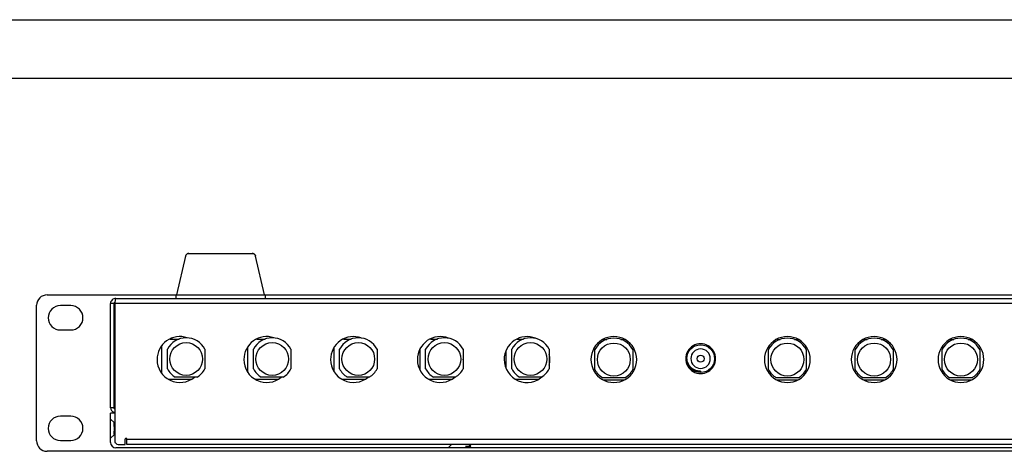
# Model space of a CAD drawing. Header units: inches. Extents: x 0 to 17, y 0 to 11.
# Tile 7 of 17: x 3.6 to 8.7, y 8.8 to 11. Entities that reach past the tile are written whole.
import ezdxf

# ---------------------------------------------------------------- set-up
doc = ezdxf.new("R2010")
doc.units = ezdxf.units.IN
doc.header["$LTSCALE"] = 0.935
doc.header["$MEASUREMENT"] = 0
doc.layers.get('0').update_dxf_attribs({"linetype": 'CONTINUOUS'})

msp = doc.modelspace()

# ---------------------------------------------------------------- linework, layer by layer
at = {"color": 7, "linetype": 'Continuous'}
for p, q in [((0, 11), (17, 11)), ((16.7, 10.7), (0.3, 10.7)), ((4.4749, 9.7911), (4.4287, 9.5932)), ((4.4749, 9.7911), (4.4761, 9.7944)), ((4.4843, 9.8029), (4.487, 9.804)), ((4.4921, 9.8047), (4.8167, 9.8047)), ((4.8217, 9.804), (4.8244, 9.8029)), ((4.8327, 9.7945), (4.8338, 9.7911)), ((4.88, 9.5932), (4.8338, 9.7911)), ((3.766, 9.5932), (12.2341, 9.5932)), ((4.4252, 9.5932), (4.4252, 9.5756)), ((4.8835, 9.5756), (4.8835, 9.5932)), ((3.7126, 8.8469), (3.7127, 9.5399)), ((3.8877, 9.5381), (3.8344, 9.5381)), ((4.1089, 9.0157), (4.1089, 9.5488)), ((4.1124, 9.5488), (4.1124, 8.8469)), ((3.8344, 9.4137), (3.8877, 9.4137)), ((4.3538, 9.1924), (4.3538, 9.3329)), ((4.3958, 9.3676), (4.442, 9.3676)), ((4.4067, 9.3676), (4.4067, 9.3721)), ((4.7945, 9.197), (4.7945, 9.3283)), ((4.84, 9.3676), (4.8827, 9.3676)), ((4.8474, 9.3676), (4.8474, 9.3706)), ((5.2842, 9.3676), (5.3234, 9.3676)), ((5.2881, 9.3676), (5.2881, 9.3692)), ((5.7284, 9.3676), (5.764, 9.3676)), ((5.7287, 9.3676), (5.7287, 9.3677)), ((6.1726, 9.3676), (6.2047, 9.3676)), ((6.6128, 9.3657), (6.6311, 9.3657)), ((6.7038, 9.3657), (6.7224, 9.3657)), ((7.5012, 9.3657), (7.5195, 9.3657)), ((7.5922, 9.3657), (7.6108, 9.3657)), ((7.9454, 9.3657), (7.9637, 9.3657)), ((8.0363, 9.3657), (8.055, 9.3657)), ((8.3896, 9.3657), (8.4079, 9.3657)), ((8.4805, 9.3657), (8.4992, 9.3657)), ((4.382, 9.2151), (4.382, 9.3155)), ((4.5741, 9.3155), (4.5741, 9.2151)), ((4.8227, 9.2151), (4.8227, 9.3155)), ((5.0148, 9.3155), (5.0148, 9.2151)), ((5.2351, 9.2016), (5.2351, 9.3236)), ((5.2633, 9.2151), (5.2633, 9.3155)), ((5.4555, 9.3155), (5.4555, 9.2151)), ((5.6758, 9.2085), (5.6758, 9.3172)), ((5.704, 9.2151), (5.704, 9.3155)), ((5.8961, 9.3155), (5.8961, 9.2151)), ((6.1165, 9.2166), (6.1165, 9.3089)), ((6.1447, 9.2151), (6.1447, 9.3155)), ((6.3368, 9.3155), (6.3368, 9.2151)), ((6.5706, 9.2121), (6.5706, 9.3133)), ((6.7643, 9.3133), (6.7643, 9.2121)), ((7.459, 9.2121), (7.459, 9.3133)), ((7.6526, 9.3133), (7.6526, 9.2121)), ((7.9032, 9.2121), (7.9032, 9.3133)), ((8.0968, 9.3133), (8.0968, 9.2121)), ((8.3474, 9.2121), (8.3474, 9.3133)), ((8.541, 9.3133), (8.541, 9.2121)), ((7.1116, 9.2032), (7.1116, 9.1961)), ((4.3855, 9.1631), (4.5077, 9.1631)), ((4.5345, 9.1728), (4.4216, 9.1728)), ((4.8297, 9.1631), (4.9518, 9.1631)), ((4.9752, 9.1728), (4.8623, 9.1728)), ((5.2738, 9.1631), (5.396, 9.1631)), ((5.4159, 9.1728), (5.3029, 9.1728)), ((5.718, 9.1631), (5.8402, 9.1631)), ((5.8565, 9.1728), (5.7436, 9.1728)), ((6.1622, 9.1631), (6.2844, 9.1631)), ((6.2972, 9.1728), (6.1843, 9.1728)), ((6.7243, 9.1694), (6.6105, 9.1694)), ((6.6124, 9.1596), (6.722, 9.1596)), ((7.6127, 9.1694), (7.4989, 9.1694)), ((7.5008, 9.1596), (7.6104, 9.1596)), ((8.0569, 9.1694), (7.9431, 9.1694)), ((7.945, 9.1596), (8.0546, 9.1596)), ((8.5011, 9.1694), (8.3873, 9.1694)), ((8.3892, 9.1596), (8.4988, 9.1596)), ((3.8877, 8.9731), (3.8344, 8.9731)), ((4.0911, 8.838), (4.0911, 8.989)), ((4.1089, 8.989), (4.0911, 8.989)), ((4.1089, 8.9313), (4.1088, 8.9213)), ((4.1088, 8.9208), (4.1089, 8.9309)), ((4.1089, 8.9372), (4.1089, 8.9402)), ((4.1089, 8.9379), (4.1089, 8.9374)), ((4.1089, 8.9309), (4.1089, 8.9374)), ((4.1089, 8.9374), (4.1089, 8.9313)), ((4.1088, 8.9213), (4.1089, 8.9091)), ((4.1089, 8.9091), (4.1088, 8.8974)), ((4.1088, 8.8974), (4.1089, 8.8873)), ((4.1089, 8.8868), (4.1088, 8.8969)), ((4.1089, 8.8873), (4.1089, 8.8808)), ((4.1089, 8.8808), (4.1089, 8.8868)), ((4.1089, 8.881), (4.1089, 8.878)), ((4.1089, 8.8803), (4.1089, 8.8808)), ((3.8343, 8.8487), (3.8877, 8.8487)), ((5.935, 8.8193), (5.9251, 8.8291)), ((12.234, 8.7936), (3.7659, 8.7936)), ((11.8822, 8.8114), (4.1177, 8.8114)), ((5.9089, 8.8193), (5.935, 8.8193)), ((5.934, 8.8176), (5.9105, 8.8176)), ((5.9271, 8.8193), (5.933, 8.8193)), ((5.934, 8.8176), (5.935, 8.8193))]:
    msp.add_line(p, q, dxfattribs=at)
at = {"color": 6, "linetype": 'Continuous'}
for p, q in [((4.0911, 9.0157), (4.0911, 9.5488)), ((4.1089, 9.5488), (4.0911, 9.5488)), ((11.8876, 9.5488), (4.1124, 9.5488)), ((4.1178, 9.5754), (11.8823, 9.5754)), ((4.1089, 9.0157), (4.0911, 9.0157)), ((4.0911, 8.958), (4.1089, 8.9402)), ((4.1089, 8.878), (4.0911, 8.8602)), ((4.1124, 8.838), (4.1151, 8.838)), ((4.1302, 8.8291), (4.1657, 8.8291)), ((4.1657, 8.8291), (4.1657, 8.8558)), ((4.1746, 8.8291), (4.1746, 8.8558)), ((4.1746, 8.8558), (11.8254, 8.8558)), ((11.8254, 8.8291), (4.1746, 8.8291)), ((5.819, 8.8114), (5.8368, 8.8291)), ((5.9105, 8.8176), (5.9167, 8.8114))]:
    msp.add_line(p, q, dxfattribs=at)
at = {"color": 7, "linetype": 'Continuous'}
for points in [[(4.4921, 9.8047), (4.488, 9.8042), (4.4842, 9.8028), (4.4808, 9.8006), (4.4779, 9.7976), (4.4759, 9.7941), (4.4749, 9.7911)], [(4.8338, 9.7911), (4.8328, 9.7941), (4.8308, 9.7976), (4.828, 9.8006), (4.8246, 9.8028), (4.8207, 9.8042), (4.8166, 9.8047)], [(5.9088, 8.8193), (5.9133, 8.8193), (5.9185, 8.8193), (5.9231, 8.8193), (5.9271, 8.8193)]]:
    msp.add_lwpolyline(points, dxfattribs=at)
for centre, radius in [((4.4781, 9.2653), 0.0837), ((4.9187, 9.2653), 0.0837), ((5.3594, 9.2653), 0.0837), ((5.8001, 9.2653), 0.0837), ((6.2407, 9.2653), 0.0837), ((6.6674, 9.2627), 0.0844), ((7.1116, 9.2671), 0.0711), ((7.5558, 9.2627), 0.0844), ((8, 9.2627), 0.0844), ((8.4442, 9.2627), 0.0844), ((7.1116, 9.2671), 0.0178)]:
    msp.add_circle(centre, radius, dxfattribs=at)
for centre, radius, start, end in [((4.492, 9.7872), 0.0175, 147.6486, 155.4705), ((4.4921, 9.7871), 0.0176, 142.4503, 147.6075), ((4.4923, 9.7869), 0.0179, 134.415, 142.461), ((4.492, 9.7872), 0.0175, 129.5599, 134.4181), ((4.492, 9.7872), 0.0175, 120.9079, 129.5052), ((4.4922, 9.7868), 0.0179, 116.4322, 120.9346), ((4.4921, 9.7872), 0.0175, 103.2059, 106.742), ((4.4921, 9.7874), 0.0173, 90.0001, 90.3001), ((4.8167, 9.7872), 0.0175, 73.3247, 76.959), ((4.8165, 9.7868), 0.0179, 58.8939, 63.9683), ((4.8167, 9.7872), 0.0175, 51.0333, 58.918), ((4.8167, 9.7872), 0.0175, 45.0841, 50.9768), ((4.8164, 9.7869), 0.0179, 37.9671, 45.0945), ((4.8167, 9.7871), 0.0176, 31.8371, 37.9837), ((4.8168, 9.7872), 0.0175, 24.7207, 31.7937), ((3.766, 9.5399), 0.0533, 89.9978, 180), ((3.8344, 9.4759), 0.0622, 90.0007, 269.9948), ((3.8877, 9.4759), 0.0622, 359.9958, 89.999), ((3.8877, 9.4759), 0.0622, 270.002, 359.9987), ((4.4781, 9.2653), 0.1084, 27.6038, 152.3953), ((4.9187, 9.2653), 0.1084, 27.6038, 152.3953), ((5.3594, 9.2653), 0.1084, 27.6038, 152.3953), ((5.8001, 9.2653), 0.1084, 27.6038, 152.3953), ((6.2407, 9.2653), 0.1084, 27.6038, 152.3953), ((6.6674, 9.2627), 0.1093, 27.6038, 152.3953), ((7.5558, 9.2627), 0.1093, 27.6038, 152.3953), ((8, 9.2627), 0.1093, 27.6038, 152.3953), ((8.4442, 9.2627), 0.1093, 27.6038, 152.3953), ((7.0999, 9.2747), 0.0574, 162.0769, 163.497), ((7.1116, 9.2671), 0.0498, 90.0007, 269.9949), ((7.1116, 9.2671), 0.0498, 270.0007, 89.9949), ((4.4781, 9.2653), 0.1084, 207.6038, 238.6115), ((4.4781, 9.2653), 0.1084, 301.3852, 332.3953), ((4.9187, 9.2653), 0.1084, 207.6038, 238.6115), ((4.9187, 9.2653), 0.1084, 301.3852, 332.3953), ((5.3594, 9.2653), 0.1084, 207.6038, 238.6115), ((5.3594, 9.2653), 0.1084, 301.3852, 332.3953), ((5.8001, 9.2653), 0.1084, 207.6038, 238.6115), ((5.8001, 9.2653), 0.1084, 301.3852, 332.3953), ((6.2407, 9.2653), 0.1084, 207.6038, 238.6115), ((6.2407, 9.2653), 0.1084, 301.3852, 332.3953), ((6.6674, 9.2627), 0.1093, 207.6038, 238.6115), ((6.6674, 9.2627), 0.1093, 301.3852, 332.3953), ((7.5558, 9.2627), 0.1093, 207.6038, 238.6115), ((7.5558, 9.2627), 0.1093, 301.3852, 332.3953), ((8, 9.2627), 0.1093, 207.6038, 238.6115), ((8, 9.2627), 0.1093, 301.3852, 332.3953), ((8.4442, 9.2627), 0.1093, 207.6038, 238.6115), ((8.4442, 9.2627), 0.1093, 301.3852, 332.3953), ((3.8344, 8.9109), 0.0622, 90.0007, 269.9948), ((3.8877, 8.9109), 0.0622, 359.9958, 89.999), ((3.8876, 8.9109), 0.0622, 270.002, 359.9987), ((3.7659, 8.8469), 0.0533, 180, 269.9978), ((4.1177, 8.838), 0.0267, 180, 269.9978)]:
    msp.add_arc(centre, radius, start, end, dxfattribs=at)
at = {"color": 6, "linetype": 'Continuous'}
for centre, radius, start, end in [((4.1178, 9.5488), 0.0267, 89.9978, 180), ((5.4942, 9.3741), 1.3928, 172.4732, 172.7978), ((4.6815, 9.481), 0.573, 172.2552, 172.4211), ((4.4465, 9.2627), 0.1173, 71.6509, 180.0029), ((4.8907, 9.2627), 0.1173, 71.6528, 180.0029), ((5.3348, 9.2627), 0.1173, 70.5231, 180.0029), ((5.779, 9.2627), 0.1173, 69.2325, 180.0029), ((6.2232, 9.2627), 0.1173, 67.9403, 180.0029), ((6.6674, 9.2627), 0.1173, 359.9971, 180.0029), ((7.5558, 9.2627), 0.1173, 359.9971, 180.0029), ((8, 9.2627), 0.1173, 359.9971, 180.0029), ((8.4442, 9.2627), 0.1173, 359.9971, 180.0029), ((7.1116, 9.2671), 0.0764, 359.9971, 180.0029), ((6.2232, 9.2627), 0.1173, 359.9971, 13.9032), ((4.4465, 9.2627), 0.1173, 179.9971, 309.3874), ((4.8907, 9.2627), 0.1173, 179.9971, 309.3874), ((5.3348, 9.2627), 0.1173, 179.9971, 309.3874), ((5.779, 9.2627), 0.1173, 179.9971, 309.3874), ((5.779, 9.2627), 0.1173, 359.9971, 0.6793), ((5.779, 9.2627), 0.1173, 359.4521, 0.0029), ((6.2232, 9.2627), 0.1173, 179.9971, 315.0014), ((6.2232, 9.2627), 0.1173, 346.0884, 0.0029), ((6.6674, 9.2627), 0.1173, 179.9971, 0.0029), ((7.1116, 9.2671), 0.0764, 179.9971, 0.0029), ((7.5558, 9.2627), 0.1173, 179.9971, 0.0029), ((8, 9.2627), 0.1173, 179.9971, 0.0029), ((8.4442, 9.2627), 0.1173, 179.9971, 0.0029), ((4.1148, 9.0157), 0.0237, 180, 253.7385), ((4.1065, 8.9873), 0.00592, 24.6696, 73.7377), ((4.1302, 8.8469), 0.0178, 180, 269.9978), ((4.1702, 8.8558), 0.00444, 359.9971, 180.0029)]:
    msp.add_arc(centre, radius, start, end, dxfattribs=at)
at = {"color": 7, "linetype": 'Continuous'}
for points, knots in [([(4.4881, 9.8042), (4.4884, 9.8043), (4.4897, 9.8046), (4.491, 9.8047), (4.492, 9.8047)], [0, 0, 0, 0, 0.255893, 1, 1, 1, 1]), ([(4.8166, 9.8047), (4.817, 9.8047), (4.8183, 9.8047), (4.8196, 9.8045), (4.8206, 9.8043)], [0, 0, 0, 0, 0.24397, 1, 1, 1, 1]), ([(7.1116, 9.2032), (7.1089, 9.203), (7.1035, 9.2031), (7.0928, 9.2044), (7.0799, 9.2088), (7.0662, 9.2175), (7.0549, 9.2292), (7.0468, 9.2434), (7.043, 9.2564), (7.0417, 9.2671), (7.0418, 9.2738), (7.0423, 9.2792), (7.0429, 9.2832), (7.0437, 9.2872), (7.0444, 9.2898), (7.0448, 9.2911)], [0, 0, 0, 0, 0.062567, 0.125128, 0.250012, 0.374924, 0.499821, 0.624734, 0.749665, 0.812235, 0.874803, 0.906103, 0.937395, 0.968698, 1, 1, 1, 1]), ([(4.1123, 9.0104), (4.1114, 9.0109), (4.1095, 9.0123), (4.1089, 9.0146), (4.1089, 9.0157)], [0, 0, 0, 0, 0.496115, 1, 1, 1, 1])]:
    msp.add_open_spline(points, degree=3, knots=knots, dxfattribs=at)
msp.add_open_spline([(4.1089, 9.5488), (4.1089, 9.5517), (4.1108, 9.555), (4.1133, 9.5564)], degree=3, dxfattribs=at)
at = {"color": 6, "linetype": 'Continuous'}
msp.add_open_spline([(4.1178, 9.5755), (4.1172, 9.5755), (4.1164, 9.5734), (4.1156, 9.5703), (4.1146, 9.5647), (4.114, 9.5606), (4.1137, 9.5582)], degree=3, knots=[0, 0, 0, 0, 0.088459, 0.293086, 0.605436, 1, 1, 1, 1], dxfattribs=at)

doc.saveas('drawing.dxf')
